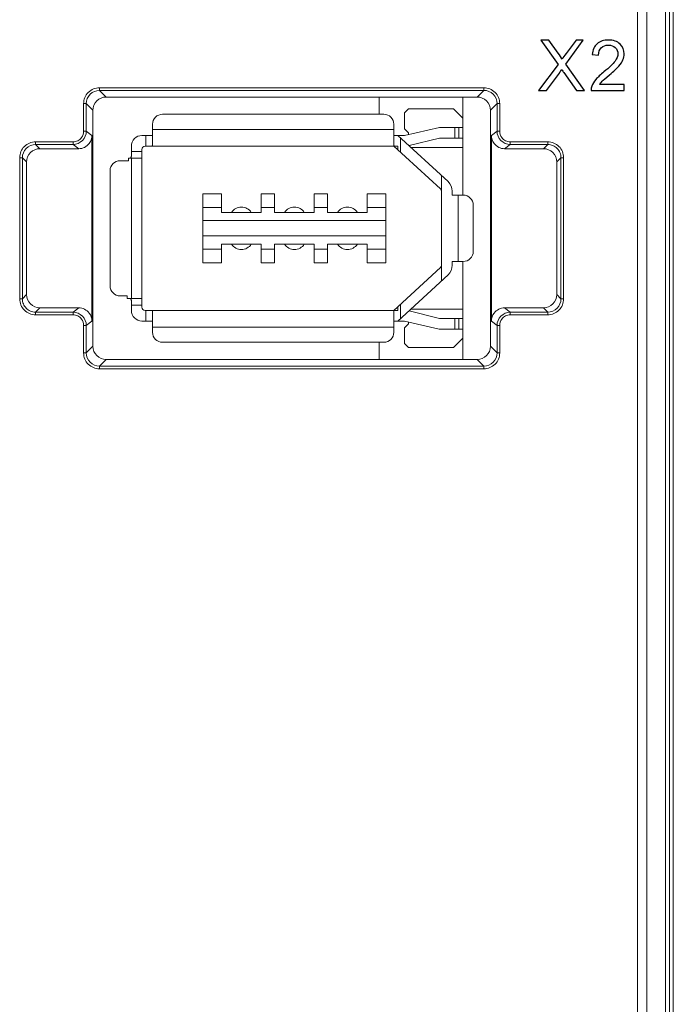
# Model space of a CAD drawing. Header units: millimetres. Extents: x -594 to 595, y -419 to 422.
# Tile 29 of 124: x -368 to -343, y 158 to 195. Entities that reach past the tile are written whole.
import ezdxf

# ---------------------------------------------------------------- set-up
doc = ezdxf.new("R2010")
doc.units = ezdxf.units.MM
doc.header["$MEASUREMENT"] = 0
doc.layers.add('layer 1', color=7, linetype='Continuous')

msp = doc.modelspace()

# ---------------------------------------------------------------- linework, layer by layer
at = {"layer": 'layer 1', "lineweight": 9}
for points in [[(-343.1827, 48.8568), (-343.1827, 48.8568), (-343.1827, 297.8562), (-343.1827, 297.8562)], [(-343.0403, 48.5136), (-343.0403, 48.5136), (-343.0403, 296.3518), (-343.0403, 296.3518)], [(-344.3898, 260.2332), (-344.3898, 260.2332), (-344.3898, 49.2109), (-344.3898, 49.2109)], [(-344.0363, 49.6982), (-344.0363, 49.6982), (-344.0363, 259.9441), (-344.0363, 259.9441)], [(-343.3291, 259.9441), (-343.3291, 259.9441), (-343.3291, 49.6982), (-343.3291, 49.6982)], [(-364.6828, 192.5063), (-364.6828, 192.5063), (-364.6828, 192.6062), (-364.6828, 192.6062)], [(-350.1876, 192.6062), (-350.1876, 192.6062), (-364.6828, 192.6062), (-364.6828, 192.6062)], [(-364.6828, 192.5063), (-364.6828, 192.5063), (-364.433, 192.2565), (-364.433, 192.2565)], [(-364.6828, 192.5063), (-364.6828, 192.5063), (-350.1876, 192.5063), (-350.1876, 192.5063)], [(-350.4374, 192.2565), (-350.4374, 192.2565), (-350.1876, 192.5063), (-350.1876, 192.5063)], [(-350.1876, 192.6062), (-350.1876, 192.6062), (-350.1876, 192.5063), (-350.1876, 192.5063)], [(-365.2824, 192.0066), (-365.2824, 192.0066), (-365.2824, 190.9673), (-365.2824, 190.9673)], [(-365.2824, 192.0066), (-365.2824, 192.0066), (-365.1825, 192.0066), (-365.1825, 192.0066)], [(-365.1825, 190.9673), (-365.1825, 190.9673), (-365.1825, 192.0066), (-365.1825, 192.0066)], [(-364.9327, 191.7568), (-364.9327, 191.7568), (-365.1825, 192.0066), (-365.1825, 192.0066)], [(-364.433, 192.2565), (-364.433, 192.2565), (-350.4374, 192.2565), (-350.4374, 192.2565)], [(-354.1327, 192.2565), (-354.1327, 192.2565), (-354.1327, 191.6065), (-354.1327, 191.6065)], [(-350.9827, 192.2565), (-350.9827, 192.2565), (-350.9827, 188.5565), (-350.9827, 188.5565)], [(-349.6879, 192.0066), (-349.6879, 192.0066), (-349.9377, 191.7568), (-349.9377, 191.7568)], [(-349.6879, 192.0066), (-349.6879, 192.0066), (-349.6879, 190.9673), (-349.6879, 190.9673)], [(-349.6879, 192.0066), (-349.6879, 192.0066), (-349.5879, 192.0066), (-349.5879, 192.0066)], [(-349.5879, 190.9673), (-349.5879, 190.9673), (-349.5879, 192.0066), (-349.5879, 192.0066)], [(-364.9327, 182.8562), (-364.9327, 182.8562), (-364.9327, 191.7568), (-364.9327, 191.7568)], [(-362.3077, 191.6065), (-362.3077, 191.6065), (-353.9577, 191.6065), (-353.9577, 191.6065)], [(-353.0327, 191.8065), (-353.0327, 191.8065), (-353.1827, 191.6565), (-353.1827, 191.6565)], [(-353.1827, 191.6565), (-353.1827, 191.6565), (-353.1827, 191.0565), (-353.1827, 191.0565)], [(-351.3327, 191.8065), (-351.3327, 191.8065), (-353.0327, 191.8065), (-353.0327, 191.8065)], [(-350.9827, 191.4565), (-350.9827, 191.4565), (-351.3327, 191.8065), (-351.3327, 191.8065)], [(-349.9377, 191.7568), (-349.9377, 191.7568), (-349.9377, 182.8562), (-349.9377, 182.8562)], [(-362.6827, 190.4315), (-362.6827, 190.4315), (-362.6827, 191.2315), (-362.6827, 191.2315)], [(-353.5827, 191.2315), (-353.5827, 191.2315), (-353.5827, 190.4315), (-353.5827, 190.4315)], [(-365.2824, 190.9673), (-365.2825, 190.8831), (-365.312, 190.7951), (-365.3623, 190.7275)], [(-365.1825, 190.9673), (-365.1825, 190.9673), (-365.2824, 190.9673), (-365.2824, 190.9673)], [(-365.1825, 190.9673), (-365.1825, 190.9673), (-364.9676, 190.8062), (-364.9676, 190.8062)], [(-353.5827, 191.0315), (-353.5827, 191.0315), (-362.6827, 191.0315), (-362.6827, 191.0315)], [(-353.1827, 191.0565), (-353.1827, 191.0565), (-353.0327, 190.9065), (-353.0327, 190.9065)], [(-351.8542, 191.1065), (-351.8542, 191.1065), (-353.1772, 190.8065), (-353.1772, 190.8065)], [(-353.0327, 190.9065), (-353.0327, 190.9065), (-353.0327, 190.8392), (-353.0327, 190.8392)], [(-351.8542, 191.1065), (-351.8542, 191.1065), (-350.9827, 191.1065), (-350.9827, 191.1065)], [(-351.2803, 191.1065), (-351.2803, 191.1065), (-351.2803, 190.7065), (-351.2803, 190.7065)], [(-351.1303, 190.7065), (-351.1303, 190.7065), (-351.1303, 191.1065), (-351.1303, 191.1065)], [(-349.9028, 190.8062), (-349.9028, 190.8062), (-349.6879, 190.9673), (-349.6879, 190.9673)], [(-349.5879, 190.9673), (-349.5879, 190.9673), (-349.6879, 190.9673), (-349.6879, 190.9673)], [(-349.508, 190.7275), (-349.5583, 190.7951), (-349.5878, 190.8831), (-349.5879, 190.9673)], [(-367.094, 190.4676), (-367.094, 190.4676), (-367.094, 190.5676), (-367.094, 190.5676)], [(-365.6823, 190.5676), (-365.6823, 190.5676), (-367.094, 190.5676), (-367.094, 190.5676)], [(-365.6823, 190.5676), (-365.6823, 190.5676), (-365.6823, 190.4676), (-365.6823, 190.4676)], [(-365.0675, 190.5064), (-365.0043, 190.5907), (-364.9676, 190.7009), (-364.9676, 190.8062)], [(-364.9676, 190.8062), (-364.9676, 190.8062), (-364.9676, 183.8068), (-364.9676, 183.8068)], [(-363.0827, 190.8065), (-363.0827, 190.8065), (-362.6827, 190.8065), (-362.6827, 190.8065)], [(-362.9327, 190.8065), (-362.9327, 190.8065), (-362.9327, 190.4065), (-362.9327, 190.4065)], [(-353.5827, 190.8065), (-353.5827, 190.8065), (-353.1772, 190.8065), (-353.1772, 190.8065)], [(-353.427, 190.8065), (-353.427, 190.8065), (-351.5307, 189.0673), (-351.5307, 189.0673)], [(-353.3327, 190.1772), (-353.3327, 190.1772), (-353.3327, 190.7199), (-353.3327, 190.7199)], [(-353.0004, 190.4242), (-353.0004, 190.4242), (-351.8542, 190.7065), (-351.8542, 190.7065)], [(-351.8542, 190.7065), (-351.8542, 190.7065), (-350.9827, 190.7065), (-350.9827, 190.7065)], [(-349.9028, 190.8062), (-349.9028, 190.8062), (-349.9028, 183.8068), (-349.9028, 183.8068)], [(-349.9028, 190.8062), (-349.9028, 190.7009), (-349.8661, 190.5907), (-349.8029, 190.5064)], [(-349.1881, 190.4676), (-349.1881, 190.4676), (-349.1881, 190.5676), (-349.1881, 190.5676)], [(-347.7764, 190.5676), (-347.7764, 190.5676), (-349.1881, 190.5676), (-349.1881, 190.5676)], [(-347.7764, 190.5676), (-347.7764, 190.5676), (-347.7764, 190.4676), (-347.7764, 190.4676)], [(-367.2863, 190.1601), (-367.38, 190.0664), (-367.4327, 189.9392), (-367.4327, 189.8066)], [(-366.9329, 190.3065), (-367.0654, 190.3065), (-367.1926, 190.2538), (-367.2863, 190.1601)], [(-367.094, 190.4676), (-367.094, 190.4676), (-366.9329, 190.3065), (-366.9329, 190.3065)], [(-367.094, 190.4676), (-367.094, 190.4676), (-365.6823, 190.4676), (-365.6823, 190.4676)], [(-366.9329, 190.3065), (-366.9329, 190.3065), (-365.4675, 190.3065), (-365.4675, 190.3065)], [(-365.4675, 190.3065), (-365.4675, 190.3065), (-365.6823, 190.4676), (-365.6823, 190.4676)], [(-363.4827, 190.0246), (-363.4827, 190.0246), (-363.4827, 190.4065), (-363.4827, 190.4065)], [(-363.0827, 190.2065), (-363.0827, 190.2065), (-363.4827, 190.2065), (-363.4827, 190.2065)], [(-363.0827, 184.3315), (-363.0827, 184.3315), (-363.0827, 190.2815), (-363.0827, 190.2815)], [(-362.9577, 190.4065), (-362.9577, 190.4065), (-353.4327, 190.4065), (-353.4327, 190.4065)], [(-353.5827, 190.4065), (-353.5827, 190.4065), (-351.8193, 188.7892), (-351.8193, 188.7892)], [(-353.4327, 190.4065), (-353.4327, 190.4065), (-353.4327, 190.2689), (-353.4327, 190.2689)], [(-352.9812, 190.4065), (-352.9812, 190.4065), (-353.0004, 190.4242), (-353.0004, 190.4242)], [(-352.9812, 190.4065), (-352.9812, 190.4065), (-352.9909, 190.4065), (-352.9909, 190.4065)], [(-352.9364, 190.3565), (-352.9364, 190.3565), (-350.9827, 190.3565), (-350.9827, 190.3565)], [(-349.1881, 190.4676), (-349.1881, 190.4676), (-349.4029, 190.3065), (-349.4029, 190.3065)], [(-349.4029, 190.3065), (-349.4029, 190.3065), (-347.9375, 190.3065), (-347.9375, 190.3065)], [(-349.1881, 190.4676), (-349.1881, 190.4676), (-347.7764, 190.4676), (-347.7764, 190.4676)], [(-347.9375, 190.3065), (-347.9375, 190.3065), (-347.7764, 190.4676), (-347.7764, 190.4676)], [(-347.5841, 190.1601), (-347.6778, 190.2538), (-347.8049, 190.3065), (-347.9375, 190.3065)], [(-347.4377, 189.8066), (-347.4377, 189.9392), (-347.4903, 190.0664), (-347.5841, 190.1601)], [(-367.6938, 189.9678), (-367.6938, 189.9678), (-367.6938, 184.6452), (-367.6938, 184.6452)], [(-367.6938, 189.9678), (-367.6938, 189.9678), (-367.5938, 189.9678), (-367.5938, 189.9678)], [(-367.5938, 184.6452), (-367.5938, 184.6452), (-367.5938, 189.9678), (-367.5938, 189.9678)], [(-367.4327, 189.8066), (-367.4327, 189.8066), (-367.5938, 189.9678), (-367.5938, 189.9678)], [(-367.4327, 184.8063), (-367.4327, 184.8063), (-367.4327, 189.8066), (-367.4327, 189.8066)], [(-363.9077, 189.8565), (-363.9077, 189.8565), (-363.5885, 189.8565), (-363.5885, 189.8565)], [(-363.5885, 189.8565), (-363.5885, 189.8565), (-363.5885, 189.9565), (-363.5885, 189.9565)], [(-363.5885, 189.9565), (-363.5885, 189.9565), (-363.0827, 189.9565), (-363.0827, 189.9565)], [(-363.4827, 190.0279), (-363.4827, 190.0279), (-363.4826, 190.0252), (-363.4826, 190.0252)], [(-363.4827, 189.9565), (-363.4827, 189.9565), (-363.4827, 184.6565), (-363.4827, 184.6565)], [(-347.2766, 189.9678), (-347.2766, 189.9678), (-347.4377, 189.8066), (-347.4377, 189.8066)], [(-347.4377, 189.8066), (-347.4377, 189.8066), (-347.4377, 184.8063), (-347.4377, 184.8063)], [(-347.2766, 189.9678), (-347.2766, 189.9678), (-347.2766, 184.6452), (-347.2766, 184.6452)], [(-347.2766, 189.9678), (-347.2766, 189.9678), (-347.1766, 189.9678), (-347.1766, 189.9678)], [(-347.1766, 184.6452), (-347.1766, 184.6452), (-347.1766, 189.9678), (-347.1766, 189.9678)], [(-364.2827, 185.1315), (-364.2827, 185.1315), (-364.2827, 189.4815), (-364.2827, 189.4815)], [(-351.7827, 189.2984), (-351.7827, 189.2984), (-351.7827, 185.3145), (-351.7827, 185.3145)], [(-351.3827, 188.7009), (-351.383, 188.8375), (-351.436, 188.9688), (-351.5307, 189.0673)], [(-351.7827, 188.7009), (-351.7827, 188.734), (-351.7959, 188.7658), (-351.8193, 188.7892)], [(-351.3827, 188.5565), (-351.3827, 188.5565), (-351.3827, 188.7009), (-351.3827, 188.7009)], [(-360.7827, 186.0065), (-360.7827, 186.0065), (-360.7827, 188.6065), (-360.7827, 188.6065)], [(-360.0827, 188.6065), (-360.0827, 188.6065), (-360.7827, 188.6065), (-360.7827, 188.6065)], [(-360.0827, 188.6065), (-360.0827, 188.6065), (-360.0827, 187.9065), (-360.0827, 187.9065)], [(-358.5827, 187.9065), (-358.5827, 187.9065), (-358.5827, 188.6065), (-358.5827, 188.6065)], [(-358.0827, 188.6065), (-358.0827, 188.6065), (-358.5827, 188.6065), (-358.5827, 188.6065)], [(-358.0827, 188.6065), (-358.0827, 188.6065), (-358.0827, 187.9065), (-358.0827, 187.9065)], [(-356.5827, 187.9065), (-356.5827, 187.9065), (-356.5827, 188.6065), (-356.5827, 188.6065)], [(-356.0827, 188.6065), (-356.0827, 188.6065), (-356.5827, 188.6065), (-356.5827, 188.6065)], [(-356.0827, 188.6065), (-356.0827, 188.6065), (-356.0827, 187.9065), (-356.0827, 187.9065)], [(-354.5827, 187.9065), (-354.5827, 187.9065), (-354.5827, 188.6065), (-354.5827, 188.6065)], [(-353.8827, 188.6065), (-353.8827, 188.6065), (-354.5827, 188.6065), (-354.5827, 188.6065)], [(-353.8827, 186.0065), (-353.8827, 186.0065), (-353.8827, 188.6065), (-353.8827, 188.6065)], [(-351.3827, 188.5565), (-351.3827, 188.5565), (-350.9627, 188.5565), (-350.9627, 188.5565)], [(-351.1577, 186.0565), (-351.1577, 186.0565), (-351.1577, 188.5565), (-351.1577, 188.5565)], [(-360.0827, 188.0965), (-360.0827, 188.0965), (-360.7827, 188.0965), (-360.7827, 188.0965)], [(-358.5827, 187.9065), (-358.5827, 187.9065), (-360.0827, 187.9065), (-360.0827, 187.9065)], [(-358.0827, 188.0965), (-358.0827, 188.0965), (-358.5827, 188.0965), (-358.5827, 188.0965)], [(-356.5827, 187.9065), (-356.5827, 187.9065), (-358.0827, 187.9065), (-358.0827, 187.9065)], [(-356.0827, 188.0965), (-356.0827, 188.0965), (-356.5827, 188.0965), (-356.5827, 188.0965)], [(-354.5827, 187.9065), (-354.5827, 187.9065), (-356.0827, 187.9065), (-356.0827, 187.9065)], [(-353.8827, 188.0965), (-353.8827, 188.0965), (-354.5827, 188.0965), (-354.5827, 188.0965)], [(-350.5877, 186.4315), (-350.5877, 186.4315), (-350.5877, 188.1815), (-350.5877, 188.1815)], [(-360.7827, 187.5965), (-360.7827, 187.5965), (-353.8827, 187.5965), (-353.8827, 187.5965)], [(-353.8827, 187.0165), (-353.8827, 187.0165), (-360.7827, 187.0165), (-360.7827, 187.0165)], [(-360.7827, 186.5165), (-360.7827, 186.5165), (-360.0827, 186.5165), (-360.0827, 186.5165)], [(-360.0827, 186.7065), (-360.0827, 186.7065), (-360.0827, 186.0065), (-360.0827, 186.0065)], [(-360.0827, 186.7065), (-360.0827, 186.7065), (-358.5827, 186.7065), (-358.5827, 186.7065)], [(-358.5827, 186.0065), (-358.5827, 186.0065), (-358.5827, 186.7065), (-358.5827, 186.7065)], [(-358.5827, 186.5165), (-358.5827, 186.5165), (-358.0827, 186.5165), (-358.0827, 186.5165)], [(-358.0827, 186.7065), (-358.0827, 186.7065), (-358.0827, 186.0065), (-358.0827, 186.0065)], [(-358.0827, 186.7065), (-358.0827, 186.7065), (-356.5827, 186.7065), (-356.5827, 186.7065)], [(-356.5827, 186.0065), (-356.5827, 186.0065), (-356.5827, 186.7065), (-356.5827, 186.7065)], [(-356.5827, 186.5165), (-356.5827, 186.5165), (-356.0827, 186.5165), (-356.0827, 186.5165)], [(-356.0827, 186.7065), (-356.0827, 186.7065), (-356.0827, 186.0065), (-356.0827, 186.0065)], [(-356.0827, 186.7065), (-356.0827, 186.7065), (-354.5827, 186.7065), (-354.5827, 186.7065)], [(-354.5827, 186.0065), (-354.5827, 186.0065), (-354.5827, 186.7065), (-354.5827, 186.7065)], [(-354.5827, 186.5165), (-354.5827, 186.5165), (-353.8827, 186.5165), (-353.8827, 186.5165)], [(-351.3827, 185.9121), (-351.3827, 185.9121), (-351.3827, 186.0565), (-351.3827, 186.0565)], [(-351.3827, 186.0565), (-351.3827, 186.0565), (-350.9627, 186.0565), (-350.9627, 186.0565)], [(-350.9827, 186.0565), (-350.9827, 186.0565), (-350.9827, 182.3565), (-350.9827, 182.3565)], [(-360.7827, 186.0065), (-360.7827, 186.0065), (-360.0827, 186.0065), (-360.0827, 186.0065)], [(-358.5827, 186.0065), (-358.5827, 186.0065), (-358.0827, 186.0065), (-358.0827, 186.0065)], [(-356.5827, 186.0065), (-356.5827, 186.0065), (-356.0827, 186.0065), (-356.0827, 186.0065)], [(-354.5827, 186.0065), (-354.5827, 186.0065), (-353.8827, 186.0065), (-353.8827, 186.0065)], [(-353.5827, 184.2065), (-353.5827, 184.2065), (-351.8193, 185.8237), (-351.8193, 185.8237)], [(-351.8193, 185.8237), (-351.7959, 185.8471), (-351.7827, 185.8789), (-351.7827, 185.9121)], [(-351.5307, 185.5456), (-351.436, 185.6441), (-351.383, 185.7754), (-351.3827, 185.9121)], [(-353.427, 183.8065), (-353.427, 183.8065), (-351.5307, 185.5456), (-351.5307, 185.5456)], [(-367.5938, 184.6452), (-367.5938, 184.6452), (-367.6938, 184.6452), (-367.6938, 184.6452)], [(-367.5938, 184.6452), (-367.5938, 184.6452), (-367.4327, 184.8063), (-367.4327, 184.8063)], [(-367.4327, 184.8063), (-367.4327, 184.6737), (-367.38, 184.5466), (-367.2863, 184.4529)], [(-363.6399, 184.7565), (-363.6399, 184.7565), (-363.9077, 184.7565), (-363.9077, 184.7565)], [(-363.6399, 184.6565), (-363.6399, 184.6565), (-363.6399, 184.7565), (-363.6399, 184.7565)], [(-363.0827, 184.6565), (-363.0827, 184.6565), (-363.6399, 184.6565), (-363.6399, 184.6565)], [(-363.4827, 184.2065), (-363.4827, 184.2065), (-363.4827, 184.5883), (-363.4827, 184.5883)], [(-363.4826, 184.5877), (-363.4826, 184.5877), (-363.4827, 184.585), (-363.4827, 184.585)], [(-347.5841, 184.4529), (-347.4903, 184.5466), (-347.4377, 184.6737), (-347.4377, 184.8063)], [(-347.4377, 184.8063), (-347.4377, 184.8063), (-347.2766, 184.6452), (-347.2766, 184.6452)], [(-347.1766, 184.6452), (-347.1766, 184.6452), (-347.2766, 184.6452), (-347.2766, 184.6452)], [(-367.2863, 184.4529), (-367.1926, 184.3591), (-367.0654, 184.3065), (-366.9329, 184.3065)], [(-366.9329, 184.3065), (-366.9329, 184.3065), (-367.094, 184.1454), (-367.094, 184.1454)], [(-365.4675, 184.3065), (-365.4675, 184.3065), (-366.9329, 184.3065), (-366.9329, 184.3065)], [(-365.6823, 184.1454), (-365.6823, 184.1454), (-365.4675, 184.3065), (-365.4675, 184.3065)], [(-363.4827, 184.4065), (-363.4827, 184.4065), (-363.0827, 184.4065), (-363.0827, 184.4065)], [(-362.9577, 184.2065), (-362.9577, 184.2065), (-353.4327, 184.2065), (-353.4327, 184.2065)], [(-362.9327, 184.2065), (-362.9327, 184.2065), (-362.9327, 183.8065), (-362.9327, 183.8065)], [(-362.6827, 183.3815), (-362.6827, 183.3815), (-362.6827, 184.1815), (-362.6827, 184.1815)], [(-353.5827, 184.1815), (-353.5827, 184.1815), (-353.5827, 183.3815), (-353.5827, 183.3815)], [(-353.4327, 184.344), (-353.4327, 184.344), (-353.4327, 184.2065), (-353.4327, 184.2065)], [(-353.3327, 183.893), (-353.3327, 183.893), (-353.3327, 184.4358), (-353.3327, 184.4358)], [(-353.0004, 184.1887), (-353.0004, 184.1887), (-352.9812, 184.2065), (-352.9812, 184.2065)], [(-351.8542, 183.9065), (-351.8542, 183.9065), (-353.0004, 184.1887), (-353.0004, 184.1887)], [(-352.9909, 184.2065), (-352.9909, 184.2065), (-352.9812, 184.2065), (-352.9812, 184.2065)], [(-350.9827, 184.2565), (-350.9827, 184.2565), (-352.9364, 184.2565), (-352.9364, 184.2565)], [(-347.9375, 184.3065), (-347.9375, 184.3065), (-349.4029, 184.3065), (-349.4029, 184.3065)], [(-349.4029, 184.3065), (-349.4029, 184.3065), (-349.1881, 184.1454), (-349.1881, 184.1454)], [(-347.9375, 184.3065), (-347.8049, 184.3065), (-347.6778, 184.3591), (-347.5841, 184.4529)], [(-347.7764, 184.1454), (-347.7764, 184.1454), (-347.9375, 184.3065), (-347.9375, 184.3065)], [(-367.094, 184.0454), (-367.094, 184.0454), (-367.094, 184.1454), (-367.094, 184.1454)], [(-365.6823, 184.1454), (-365.6823, 184.1454), (-367.094, 184.1454), (-367.094, 184.1454)], [(-367.094, 184.0454), (-367.094, 184.0454), (-365.6823, 184.0454), (-365.6823, 184.0454)], [(-365.6823, 184.1454), (-365.6823, 184.1454), (-365.6823, 184.0454), (-365.6823, 184.0454)], [(-365.3623, 183.8855), (-365.312, 183.8179), (-365.2825, 183.7299), (-365.2824, 183.6456)], [(-364.9676, 183.8068), (-364.9676, 183.8068), (-365.1825, 183.6456), (-365.1825, 183.6456)], [(-364.9676, 183.8068), (-364.9676, 183.9121), (-365.0043, 184.0223), (-365.0675, 184.1066)], [(-362.6827, 183.8065), (-362.6827, 183.8065), (-363.0827, 183.8065), (-363.0827, 183.8065)], [(-353.1772, 183.8065), (-353.1772, 183.8065), (-353.5827, 183.8065), (-353.5827, 183.8065)], [(-353.1772, 183.8065), (-353.1772, 183.8065), (-351.8772, 183.5065), (-351.8772, 183.5065)], [(-351.8542, 183.9065), (-351.8542, 183.9065), (-350.9827, 183.9065), (-350.9827, 183.9065)], [(-351.2803, 183.9065), (-351.2803, 183.9065), (-351.2803, 183.5065), (-351.2803, 183.5065)], [(-351.1303, 183.5065), (-351.1303, 183.5065), (-351.1303, 183.9065), (-351.1303, 183.9065)], [(-349.8029, 184.1066), (-349.8661, 184.0223), (-349.9028, 183.9121), (-349.9028, 183.8068)], [(-349.6879, 183.6456), (-349.6879, 183.6456), (-349.9028, 183.8068), (-349.9028, 183.8068)], [(-349.5879, 183.6456), (-349.5878, 183.7299), (-349.5583, 183.8179), (-349.508, 183.8855)], [(-349.1881, 184.0454), (-349.1881, 184.0454), (-349.1881, 184.1454), (-349.1881, 184.1454)], [(-347.7764, 184.1454), (-347.7764, 184.1454), (-349.1881, 184.1454), (-349.1881, 184.1454)], [(-349.1881, 184.0454), (-349.1881, 184.0454), (-347.7764, 184.0454), (-347.7764, 184.0454)], [(-347.7764, 184.1454), (-347.7764, 184.1454), (-347.7764, 184.0454), (-347.7764, 184.0454)], [(-365.2824, 183.6456), (-365.2824, 183.6456), (-365.2824, 182.6064), (-365.2824, 182.6064)], [(-365.2824, 183.6456), (-365.2824, 183.6456), (-365.1825, 183.6456), (-365.1825, 183.6456)], [(-365.1825, 182.6064), (-365.1825, 182.6064), (-365.1825, 183.6456), (-365.1825, 183.6456)], [(-362.6827, 183.5815), (-362.6827, 183.5815), (-353.5827, 183.5815), (-353.5827, 183.5815)], [(-353.0327, 183.7065), (-353.0327, 183.7065), (-353.1827, 183.5565), (-353.1827, 183.5565)], [(-353.1827, 183.5565), (-353.1827, 183.5565), (-353.1827, 182.9565), (-353.1827, 182.9565)], [(-353.0327, 183.7731), (-353.0327, 183.7731), (-353.0327, 183.7065), (-353.0327, 183.7065)], [(-351.8772, 183.5065), (-351.8772, 183.5065), (-350.9827, 183.5065), (-350.9827, 183.5065)], [(-349.6879, 183.6456), (-349.6879, 183.6456), (-349.6879, 182.6064), (-349.6879, 182.6064)], [(-349.6879, 183.6456), (-349.6879, 183.6456), (-349.5879, 183.6456), (-349.5879, 183.6456)], [(-349.5879, 182.6064), (-349.5879, 182.6064), (-349.5879, 183.6456), (-349.5879, 183.6456)], [(-351.3327, 182.8065), (-351.3327, 182.8065), (-350.9827, 183.1565), (-350.9827, 183.1565)], [(-365.1825, 182.6064), (-365.1825, 182.6064), (-364.9327, 182.8562), (-364.9327, 182.8562)], [(-353.9577, 183.0065), (-353.9577, 183.0065), (-362.3077, 183.0065), (-362.3077, 183.0065)], [(-354.1327, 183.0065), (-354.1327, 183.0065), (-354.1327, 182.3565), (-354.1327, 182.3565)], [(-353.1827, 182.9565), (-353.1827, 182.9565), (-353.0327, 182.8065), (-353.0327, 182.8065)], [(-353.0327, 182.8065), (-353.0327, 182.8065), (-351.3327, 182.8065), (-351.3327, 182.8065)], [(-349.9377, 182.8562), (-349.9377, 182.8562), (-349.6879, 182.6064), (-349.6879, 182.6064)], [(-365.1825, 182.6064), (-365.1825, 182.6064), (-365.2824, 182.6064), (-365.2824, 182.6064)], [(-364.433, 182.3565), (-364.433, 182.3565), (-364.6828, 182.1067), (-364.6828, 182.1067)], [(-350.4374, 182.3565), (-350.4374, 182.3565), (-364.433, 182.3565), (-364.433, 182.3565)], [(-350.1876, 182.1067), (-350.1876, 182.1067), (-350.4374, 182.3565), (-350.4374, 182.3565)], [(-349.5879, 182.6064), (-349.5879, 182.6064), (-349.6879, 182.6064), (-349.6879, 182.6064)], [(-364.6828, 182.0067), (-364.6828, 182.0067), (-364.6828, 182.1067), (-364.6828, 182.1067)], [(-350.1876, 182.1067), (-350.1876, 182.1067), (-364.6828, 182.1067), (-364.6828, 182.1067)], [(-364.6828, 182.0067), (-364.6828, 182.0067), (-350.1876, 182.0067), (-350.1876, 182.0067)], [(-350.1876, 182.1067), (-350.1876, 182.1067), (-350.1876, 182.0067), (-350.1876, 182.0067)]]:
    msp.add_open_spline(points, degree=3, dxfattribs=at)
at = {"layer": 'layer 1', "color": 250}
for points, knots in [([(-348.1196, 192.5044), (-348.1196, 192.5044), (-347.3876, 193.4873), (-347.3876, 193.4873), (-347.3876, 193.4873), (-347.3876, 193.4873), (-348.0323, 194.3988), (-348.0323, 194.3988), (-348.0323, 194.3988), (-348.0323, 194.3988), (-347.7338, 194.3988), (-347.7338, 194.3988), (-347.7338, 194.3988), (-347.7338, 194.3988), (-347.3885, 193.9142), (-347.3885, 193.9142), (-347.3885, 193.9142), (-347.3166, 193.8136), (-347.2668, 193.7369), (-347.2381, 193.6835), (-347.2381, 193.6835), (-347.1954, 193.7497), (-347.1451, 193.8202), (-347.0873, 193.8948), (-347.0873, 193.8948), (-347.0873, 193.8948), (-346.709, 194.3988), (-346.709, 194.3988), (-346.709, 194.3988), (-346.709, 194.3988), (-346.4343, 194.3988), (-346.4343, 194.3988), (-346.4343, 194.3988), (-346.4343, 194.3988), (-347.0922, 193.4983), (-347.0922, 193.4983), (-347.0922, 193.4983), (-347.0922, 193.4983), (-346.384, 192.5044), (-346.384, 192.5044), (-346.384, 192.5044), (-346.384, 192.5044), (-346.6918, 192.5044), (-346.6918, 192.5044), (-346.6918, 192.5044), (-346.6918, 192.5044), (-347.1698, 193.18), (-347.1698, 193.18), (-347.1698, 193.18), (-347.1971, 193.2183), (-347.2231, 193.2567), (-347.2474, 193.2946), (-347.2474, 193.2946), (-347.2897, 193.2311), (-347.3197, 193.1866), (-347.3382, 193.1614), (-347.3382, 193.1614), (-347.3382, 193.1614), (-347.8185, 192.5044), (-347.8185, 192.5044), (-347.8185, 192.5044), (-347.8185, 192.5044), (-348.1196, 192.5044), (-348.1196, 192.5044)], [0, 0, 0, 0, 0.0588235, 0.0588235, 0.0588235, 0.0588235, 0.1176471, 0.1176471, 0.1176471, 0.1176471, 0.1764706, 0.1764706, 0.1764706, 0.1764706, 0.2352941, 0.2352941, 0.2352941, 0.2352941, 0.2941176, 0.2941176, 0.2941176, 0.2941176, 0.3529412, 0.3529412, 0.3529412, 0.3529412, 0.4117647, 0.4117647, 0.4117647, 0.4117647, 0.4705882, 0.4705882, 0.4705882, 0.4705882, 0.5294118, 0.5294118, 0.5294118, 0.5294118, 0.5882353, 0.5882353, 0.5882353, 0.5882353, 0.6470588, 0.6470588, 0.6470588, 0.6470588, 0.7058824, 0.7058824, 0.7058824, 0.7058824, 0.7647059, 0.7647059, 0.7647059, 0.7647059, 0.8235294, 0.8235294, 0.8235294, 0.8235294, 0.8823529, 0.8823529, 0.8823529, 0.8823529, 1, 1, 1, 1]), ([(-344.8886, 192.7266), (-344.8886, 192.7266), (-344.8886, 192.5044), (-344.8886, 192.5044), (-344.8886, 192.5044), (-344.8886, 192.5044), (-346.1427, 192.5044), (-346.1427, 192.5044), (-346.1427, 192.5044), (-346.1444, 192.5604), (-346.1352, 192.6142), (-346.1153, 192.6662), (-346.1153, 192.6662), (-346.0831, 192.7513), (-346.0315, 192.8356), (-345.9606, 192.918), (-345.9606, 192.918), (-345.8896, 193.0005), (-345.7881, 193.0957), (-345.6563, 193.2038), (-345.6563, 193.2038), (-345.4512, 193.3727), (-345.3119, 193.5063), (-345.2391, 193.6051), (-345.2391, 193.6051), (-345.1659, 193.7038), (-345.1293, 193.7973), (-345.1293, 193.8855), (-345.1293, 193.8855), (-345.1293, 193.9777), (-345.1624, 194.0553), (-345.2285, 194.1188), (-345.2285, 194.1188), (-345.2947, 194.1818), (-345.3811, 194.2136), (-345.4874, 194.2136), (-345.4874, 194.2136), (-345.5998, 194.2136), (-345.6898, 194.1801), (-345.7573, 194.113), (-345.7573, 194.113), (-345.8247, 194.0465), (-345.8587, 193.9539), (-345.8596, 193.8352), (-345.8596, 193.8352), (-345.8596, 193.8352), (-346.0977, 193.859), (-346.0977, 193.859), (-346.0977, 193.859), (-346.0814, 194.0372), (-346.0196, 194.173), (-345.9129, 194.2665), (-345.9129, 194.2665), (-345.8058, 194.36), (-345.6625, 194.4067), (-345.4821, 194.4067), (-345.4821, 194.4067), (-345.3004, 194.4067), (-345.1562, 194.3565), (-345.0504, 194.2555), (-345.0504, 194.2555), (-344.9441, 194.1545), (-344.8912, 194.0293), (-344.8912, 193.8802), (-344.8912, 193.8802), (-344.8912, 193.8044), (-344.9066, 193.7298), (-344.938, 193.6566), (-344.938, 193.6566), (-344.9688, 193.583), (-345.0204, 193.5058), (-345.0923, 193.4247), (-345.0923, 193.4247), (-345.1646, 193.344), (-345.2841, 193.2324), (-345.4508, 193.0913), (-345.4508, 193.0913), (-345.5906, 192.974), (-345.6805, 192.8947), (-345.7202, 192.8528), (-345.7202, 192.8528), (-345.7599, 192.8109), (-345.7925, 192.769), (-345.8186, 192.7266), (-345.8186, 192.7266), (-345.8186, 192.7266), (-344.8886, 192.7266), (-344.8886, 192.7266)], [0, 0, 0, 0, 0.0434783, 0.0434783, 0.0434783, 0.0434783, 0.0869565, 0.0869565, 0.0869565, 0.0869565, 0.1304348, 0.1304348, 0.1304348, 0.1304348, 0.173913, 0.173913, 0.173913, 0.173913, 0.2173913, 0.2173913, 0.2173913, 0.2173913, 0.2608696, 0.2608696, 0.2608696, 0.2608696, 0.3043478, 0.3043478, 0.3043478, 0.3043478, 0.3478261, 0.3478261, 0.3478261, 0.3478261, 0.3913043, 0.3913043, 0.3913043, 0.3913043, 0.4347826, 0.4347826, 0.4347826, 0.4347826, 0.4782609, 0.4782609, 0.4782609, 0.4782609, 0.5217391, 0.5217391, 0.5217391, 0.5217391, 0.5652174, 0.5652174, 0.5652174, 0.5652174, 0.6086957, 0.6086957, 0.6086957, 0.6086957, 0.6521739, 0.6521739, 0.6521739, 0.6521739, 0.6956522, 0.6956522, 0.6956522, 0.6956522, 0.7391304, 0.7391304, 0.7391304, 0.7391304, 0.7826087, 0.7826087, 0.7826087, 0.7826087, 0.826087, 0.826087, 0.826087, 0.826087, 0.8695652, 0.8695652, 0.8695652, 0.8695652, 0.9130435, 0.9130435, 0.9130435, 0.9130435, 1, 1, 1, 1])]:
    msp.add_open_spline(points, degree=3, knots=knots, dxfattribs=at)
at = {"layer": 'layer 1', "lineweight": 9}
for points, knots in [([(-365.1068, 192.4306), (-365.1614, 192.3749), (-365.2068, 192.3087), (-365.2368, 192.2361), (-365.2368, 192.2361), (-365.2668, 192.1635), (-365.2815, 192.0846), (-365.2824, 192.0066)], [0, 0, 0, 0, 0.3333333, 0.3333333, 0.3333333, 0.3333333, 1, 1, 1, 1]), ([(-364.6828, 192.5063), (-364.81, 192.5063), (-364.9417, 192.4517), (-365.0348, 192.3586), (-365.0348, 192.3586), (-365.1279, 192.2655), (-365.1825, 192.1338), (-365.1825, 192.0066)], [0, 0, 0, 0, 0.3333333, 0.3333333, 0.3333333, 0.3333333, 1, 1, 1, 1]), ([(-364.6828, 192.6062), (-364.7608, 192.6053), (-364.8397, 192.5906), (-364.9123, 192.5606), (-364.9123, 192.5606), (-364.9849, 192.5305), (-365.0511, 192.4852), (-365.1068, 192.4306)], [0, 0, 0, 0, 0.3333333, 0.3333333, 0.3333333, 0.3333333, 1, 1, 1, 1]), ([(-349.7635, 192.4306), (-349.8192, 192.4852), (-349.8855, 192.5305), (-349.9581, 192.5606), (-349.9581, 192.5606), (-350.0307, 192.5906), (-350.1096, 192.6053), (-350.1876, 192.6062)], [0, 0, 0, 0, 0.3333333, 0.3333333, 0.3333333, 0.3333333, 1, 1, 1, 1]), ([(-349.6878, 192.0065), (-349.6878, 192.1391), (-349.7404, 192.2662), (-349.8341, 192.36), (-349.8341, 192.36), (-349.9279, 192.4537), (-350.055, 192.5063), (-350.1876, 192.5063)], [0, 0, 0, 0, 0.3333333, 0.3333333, 0.3333333, 0.3333333, 1, 1, 1, 1]), ([(-349.5879, 192.0066), (-349.5888, 192.0846), (-349.6036, 192.1635), (-349.6336, 192.2361), (-349.6336, 192.2361), (-349.6636, 192.3086), (-349.709, 192.3749), (-349.7635, 192.4306)], [0, 0, 0, 0, 0.3333333, 0.3333333, 0.3333333, 0.3333333, 1, 1, 1, 1]), ([(-364.433, 192.2565), (-364.5655, 192.2565), (-364.6927, 192.2039), (-364.7864, 192.1101), (-364.7864, 192.1101), (-364.8801, 192.0164), (-364.9327, 191.8893), (-364.9327, 191.7567)], [0, 0, 0, 0, 0.3333333, 0.3333333, 0.3333333, 0.3333333, 1, 1, 1, 1]), ([(-349.9377, 191.7567), (-349.9376, 191.8893), (-349.9903, 192.0164), (-350.084, 192.1101), (-350.084, 192.1101), (-350.1777, 192.2039), (-350.3048, 192.2565), (-350.4374, 192.2565)], [0, 0, 0, 0, 0.3333333, 0.3333333, 0.3333333, 0.3333333, 1, 1, 1, 1]), ([(-362.3077, 191.6065), (-362.4071, 191.6065), (-362.5025, 191.567), (-362.5728, 191.4966), (-362.5728, 191.4966), (-362.6432, 191.4263), (-362.6827, 191.3309), (-362.6827, 191.2315)], [0, 0, 0, 0, 0.3333333, 0.3333333, 0.3333333, 0.3333333, 1, 1, 1, 1]), ([(-353.5827, 191.2315), (-353.5827, 191.3309), (-353.6222, 191.4263), (-353.6925, 191.4966), (-353.6925, 191.4966), (-353.7628, 191.567), (-353.8582, 191.6065), (-353.9577, 191.6065)], [0, 0, 0, 0, 0.3333333, 0.3333333, 0.3333333, 0.3333333, 1, 1, 1, 1]), ([(-365.1825, 190.9673), (-365.1825, 190.8401), (-365.2372, 190.7085), (-365.3303, 190.6154), (-365.3303, 190.6154), (-365.4235, 190.5223), (-365.5551, 190.4676), (-365.6823, 190.4676)], [0, 0, 0, 0, 0.3333333, 0.3333333, 0.3333333, 0.3333333, 1, 1, 1, 1]), ([(-349.1881, 190.4676), (-349.3153, 190.4676), (-349.4469, 190.5223), (-349.5401, 190.6154), (-349.5401, 190.6154), (-349.6332, 190.7085), (-349.6879, 190.8401), (-349.6879, 190.9673)], [0, 0, 0, 0, 0.3333333, 0.3333333, 0.3333333, 0.3333333, 1, 1, 1, 1]), ([(-367.094, 190.5676), (-367.172, 190.5667), (-367.2509, 190.5519), (-367.3235, 190.5219), (-367.3235, 190.5219), (-367.3961, 190.4918), (-367.4624, 190.4465), (-367.5181, 190.3919)], [0, 0, 0, 0, 0.3333333, 0.3333333, 0.3333333, 0.3333333, 1, 1, 1, 1]), ([(-365.3623, 190.7275), (-365.3999, 190.6791), (-365.4482, 190.6374), (-365.5035, 190.6098), (-365.5035, 190.6098), (-365.5588, 190.5822), (-365.6211, 190.5687), (-365.6823, 190.5676)], [0, 0, 0, 0, 0.3333333, 0.3333333, 0.3333333, 0.3333333, 1, 1, 1, 1]), ([(-365.4675, 190.3065), (-365.3909, 190.3065), (-365.3132, 190.3245), (-365.2439, 190.3592), (-365.2439, 190.3592), (-365.1745, 190.3939), (-365.1134, 190.4451), (-365.0675, 190.5064)], [0, 0, 0, 0, 0.3333333, 0.3333333, 0.3333333, 0.3333333, 1, 1, 1, 1]), ([(-363.0827, 190.8065), (-363.1888, 190.8065), (-363.2905, 190.7643), (-363.3655, 190.6893), (-363.3655, 190.6893), (-363.4405, 190.6143), (-363.4827, 190.5126), (-363.4827, 190.4065)], [0, 0, 0, 0, 0.3333333, 0.3333333, 0.3333333, 0.3333333, 1, 1, 1, 1]), ([(-349.8029, 190.5064), (-349.7569, 190.4451), (-349.6959, 190.3939), (-349.6265, 190.3592), (-349.6265, 190.3592), (-349.5571, 190.3245), (-349.4795, 190.3065), (-349.4029, 190.3065)], [0, 0, 0, 0, 0.3333333, 0.3333333, 0.3333333, 0.3333333, 1, 1, 1, 1]), ([(-349.1881, 190.5676), (-349.2493, 190.5686), (-349.3116, 190.5822), (-349.3669, 190.6098), (-349.3669, 190.6098), (-349.4222, 190.6374), (-349.4704, 190.6791), (-349.508, 190.7275)], [0, 0, 0, 0, 0.3333333, 0.3333333, 0.3333333, 0.3333333, 1, 1, 1, 1]), ([(-347.3523, 190.3919), (-347.408, 190.4465), (-347.4743, 190.4918), (-347.5469, 190.5219), (-347.5469, 190.5219), (-347.6195, 190.5519), (-347.6984, 190.5666), (-347.7764, 190.5676)], [0, 0, 0, 0, 0.3333333, 0.3333333, 0.3333333, 0.3333333, 1, 1, 1, 1]), ([(-367.5181, 190.3919), (-367.5727, 190.3362), (-367.618, 190.2699), (-367.6481, 190.1973), (-367.6481, 190.1973), (-367.6781, 190.1247), (-367.6928, 190.0458), (-367.6938, 189.9678)], [0, 0, 0, 0, 0.3333333, 0.3333333, 0.3333333, 0.3333333, 1, 1, 1, 1]), ([(-367.094, 190.4676), (-367.2212, 190.4676), (-367.3529, 190.413), (-367.446, 190.3198), (-367.446, 190.3198), (-367.5392, 190.2267), (-367.5938, 190.095), (-367.5938, 189.9678)], [0, 0, 0, 0, 0.3333333, 0.3333333, 0.3333333, 0.3333333, 1, 1, 1, 1]), ([(-362.9577, 190.4065), (-362.9908, 190.4065), (-363.0226, 190.3933), (-363.0461, 190.3699), (-363.0461, 190.3699), (-363.0695, 190.3464), (-363.0827, 190.3146), (-363.0827, 190.2815)], [0, 0, 0, 0, 0.3333333, 0.3333333, 0.3333333, 0.3333333, 1, 1, 1, 1]), ([(-362.6827, 190.4315), (-362.6827, 190.4293), (-362.683, 190.4271), (-362.6838, 190.4251), (-362.6838, 190.4251), (-362.6846, 190.4231), (-362.6858, 190.4212), (-362.6872, 190.4197), (-362.6872, 190.4197), (-362.6889, 190.4179), (-362.6909, 190.4164), (-362.693, 190.4152), (-362.693, 190.4152), (-362.6955, 190.4138), (-362.6982, 190.4127), (-362.701, 190.4118), (-362.701, 190.4118), (-362.7082, 190.4094), (-362.7159, 190.4083), (-362.7235, 190.4076), (-362.7235, 190.4076), (-362.7337, 190.4067), (-362.7439, 190.4065), (-362.7541, 190.4065)], [0, 0, 0, 0, 0.1428571, 0.1428571, 0.1428571, 0.1428571, 0.2857143, 0.2857143, 0.2857143, 0.2857143, 0.4285714, 0.4285714, 0.4285714, 0.4285714, 0.5714286, 0.5714286, 0.5714286, 0.5714286, 0.7142857, 0.7142857, 0.7142857, 0.7142857, 1, 1, 1, 1]), ([(-353.5112, 190.4065), (-353.5214, 190.4065), (-353.5316, 190.4067), (-353.5418, 190.4076), (-353.5418, 190.4076), (-353.5495, 190.4083), (-353.5571, 190.4094), (-353.5644, 190.4118), (-353.5644, 190.4118), (-353.5672, 190.4127), (-353.5699, 190.4138), (-353.5724, 190.4152), (-353.5724, 190.4152), (-353.5745, 190.4164), (-353.5765, 190.4179), (-353.5781, 190.4197), (-353.5781, 190.4197), (-353.5796, 190.4212), (-353.5808, 190.4231), (-353.5815, 190.4251), (-353.5815, 190.4251), (-353.5823, 190.4271), (-353.5827, 190.4293), (-353.5827, 190.4315)], [0, 0, 0, 0, 0.1428571, 0.1428571, 0.1428571, 0.1428571, 0.2857143, 0.2857143, 0.2857143, 0.2857143, 0.4285714, 0.4285714, 0.4285714, 0.4285714, 0.5714286, 0.5714286, 0.5714286, 0.5714286, 0.7142857, 0.7142857, 0.7142857, 0.7142857, 1, 1, 1, 1]), ([(-347.4243, 190.3198), (-347.4696, 190.3651), (-347.5239, 190.4024), (-347.5834, 190.4278), (-347.5834, 190.4278), (-347.6443, 190.4539), (-347.7107, 190.4676), (-347.7764, 190.4676)], [0, 0, 0, 0, 0.3333333, 0.3333333, 0.3333333, 0.3333333, 1, 1, 1, 1]), ([(-347.2766, 189.9678), (-347.2766, 190.0334), (-347.2903, 190.0998), (-347.3164, 190.1608), (-347.3164, 190.1608), (-347.3418, 190.2202), (-347.379, 190.2745), (-347.4243, 190.3198)], [0, 0, 0, 0, 0.3333333, 0.3333333, 0.3333333, 0.3333333, 1, 1, 1, 1]), ([(-347.1766, 189.9678), (-347.1775, 190.0458), (-347.1922, 190.1247), (-347.2223, 190.1973), (-347.2223, 190.1973), (-347.2523, 190.2699), (-347.2977, 190.3362), (-347.3523, 190.3919)], [0, 0, 0, 0, 0.3333333, 0.3333333, 0.3333333, 0.3333333, 1, 1, 1, 1]), ([(-363.9077, 189.8565), (-364.0071, 189.8565), (-364.1025, 189.817), (-364.1728, 189.7466), (-364.1728, 189.7466), (-364.2432, 189.6763), (-364.2827, 189.5809), (-364.2827, 189.4815)], [0, 0, 0, 0, 0.3333333, 0.3333333, 0.3333333, 0.3333333, 1, 1, 1, 1]), ([(-363.5009, 189.971), (-363.5026, 189.9697), (-363.5044, 189.9684), (-363.5063, 189.9673), (-363.5063, 189.9673), (-363.5125, 189.9635), (-363.5196, 189.9612), (-363.5267, 189.9596)], [0, 0, 0, 0, 0.3333333, 0.3333333, 0.3333333, 0.3333333, 1, 1, 1, 1]), ([(-363.4827, 190.0252), (-363.4827, 190.0195), (-363.4829, 190.0137), (-363.4836, 190.008), (-363.4836, 190.008), (-363.4842, 190.0029), (-363.4851, 189.9979), (-363.4867, 189.993), (-363.4867, 189.993), (-363.488, 189.9887), (-363.4899, 189.9845), (-363.4923, 189.9807), (-363.4923, 189.9807), (-363.4947, 189.9771), (-363.4976, 189.9738), (-363.5009, 189.971)], [0, 0, 0, 0, 0.2, 0.2, 0.2, 0.2, 0.4, 0.4, 0.4, 0.4, 0.6, 0.6, 0.6, 0.6, 1, 1, 1, 1]), ([(-350.5877, 188.1815), (-350.5877, 188.2809), (-350.6272, 188.3763), (-350.6975, 188.4466), (-350.6975, 188.4466), (-350.7678, 188.517), (-350.8632, 188.5565), (-350.9627, 188.5565)], [0, 0, 0, 0, 0.3333333, 0.3333333, 0.3333333, 0.3333333, 1, 1, 1, 1]), ([(-358.9582, 187.9065), (-359.0419, 188.0315), (-359.1823, 188.1065), (-359.3327, 188.1065), (-359.3327, 188.1065), (-359.4831, 188.1065), (-359.6235, 188.0315), (-359.7071, 187.9065)], [0, 0, 0, 0, 0.3333333, 0.3333333, 0.3333333, 0.3333333, 1, 1, 1, 1]), ([(-356.9582, 187.9065), (-357.0419, 188.0315), (-357.1823, 188.1065), (-357.3327, 188.1065), (-357.3327, 188.1065), (-357.4831, 188.1065), (-357.6235, 188.0315), (-357.7071, 187.9065)], [0, 0, 0, 0, 0.3333333, 0.3333333, 0.3333333, 0.3333333, 1, 1, 1, 1]), ([(-354.9582, 187.9065), (-355.0419, 188.0315), (-355.1823, 188.1065), (-355.3327, 188.1065), (-355.3327, 188.1065), (-355.4831, 188.1065), (-355.6235, 188.0315), (-355.7071, 187.9065)], [0, 0, 0, 0, 0.3333333, 0.3333333, 0.3333333, 0.3333333, 1, 1, 1, 1]), ([(-359.7071, 186.7065), (-359.6235, 186.5815), (-359.4831, 186.5065), (-359.3327, 186.5065), (-359.3327, 186.5065), (-359.1823, 186.5065), (-359.0419, 186.5815), (-358.9582, 186.7065)], [0, 0, 0, 0, 0.3333333, 0.3333333, 0.3333333, 0.3333333, 1, 1, 1, 1]), ([(-357.7071, 186.7065), (-357.6235, 186.5815), (-357.4831, 186.5065), (-357.3327, 186.5065), (-357.3327, 186.5065), (-357.1823, 186.5065), (-357.0419, 186.5815), (-356.9582, 186.7065)], [0, 0, 0, 0, 0.3333333, 0.3333333, 0.3333333, 0.3333333, 1, 1, 1, 1]), ([(-355.7071, 186.7065), (-355.6235, 186.5815), (-355.4831, 186.5065), (-355.3327, 186.5065), (-355.3327, 186.5065), (-355.1823, 186.5065), (-355.0419, 186.5815), (-354.9582, 186.7065)], [0, 0, 0, 0, 0.3333333, 0.3333333, 0.3333333, 0.3333333, 1, 1, 1, 1]), ([(-350.9627, 186.0565), (-350.8632, 186.0565), (-350.7678, 186.096), (-350.6975, 186.1663), (-350.6975, 186.1663), (-350.6272, 186.2366), (-350.5877, 186.332), (-350.5877, 186.4315)], [0, 0, 0, 0, 0.3333333, 0.3333333, 0.3333333, 0.3333333, 1, 1, 1, 1]), ([(-364.2827, 185.1315), (-364.2827, 185.032), (-364.2432, 184.9366), (-364.1728, 184.8663), (-364.1728, 184.8663), (-364.1025, 184.796), (-364.0071, 184.7565), (-363.9077, 184.7565)], [0, 0, 0, 0, 0.3333333, 0.3333333, 0.3333333, 0.3333333, 1, 1, 1, 1]), ([(-367.6938, 184.6452), (-367.6929, 184.5672), (-367.6781, 184.4883), (-367.6481, 184.4157), (-367.6481, 184.4157), (-367.618, 184.3431), (-367.5727, 184.2768), (-367.5181, 184.221)], [0, 0, 0, 0, 0.3333333, 0.3333333, 0.3333333, 0.3333333, 1, 1, 1, 1]), ([(-367.5938, 184.6452), (-367.5938, 184.5795), (-367.5801, 184.5131), (-367.554, 184.4522), (-367.554, 184.4522), (-367.5286, 184.3927), (-367.4913, 184.3384), (-367.446, 184.2931)], [0, 0, 0, 0, 0.3333333, 0.3333333, 0.3333333, 0.3333333, 1, 1, 1, 1]), ([(-363.5269, 184.6534), (-363.5244, 184.6528), (-363.5219, 184.6522), (-363.5194, 184.6514), (-363.5194, 184.6514), (-363.5129, 184.6494), (-363.5064, 184.6464), (-363.5011, 184.6421)], [0, 0, 0, 0, 0.3333333, 0.3333333, 0.3333333, 0.3333333, 1, 1, 1, 1]), ([(-363.5011, 184.6421), (-363.4977, 184.6393), (-363.4948, 184.636), (-363.4924, 184.6324), (-363.4924, 184.6324), (-363.4899, 184.6286), (-363.4881, 184.6244), (-363.4867, 184.62), (-363.4867, 184.62), (-363.4851, 184.6152), (-363.4842, 184.6101), (-363.4836, 184.605), (-363.4836, 184.605), (-363.4829, 184.5993), (-363.4827, 184.5935), (-363.4827, 184.5877)], [0, 0, 0, 0, 0.2, 0.2, 0.2, 0.2, 0.4, 0.4, 0.4, 0.4, 0.6, 0.6, 0.6, 0.6, 1, 1, 1, 1]), ([(-347.7764, 184.1454), (-347.6491, 184.1453), (-347.5175, 184.2), (-347.4243, 184.2931), (-347.4243, 184.2931), (-347.3312, 184.3863), (-347.2766, 184.5179), (-347.2766, 184.6452)], [0, 0, 0, 0, 0.3333333, 0.3333333, 0.3333333, 0.3333333, 1, 1, 1, 1]), ([(-347.3523, 184.221), (-347.2976, 184.2768), (-347.2523, 184.3431), (-347.2223, 184.4157), (-347.2223, 184.4157), (-347.1923, 184.4883), (-347.1775, 184.5672), (-347.1766, 184.6452)], [0, 0, 0, 0, 0.3333333, 0.3333333, 0.3333333, 0.3333333, 1, 1, 1, 1]), ([(-367.5181, 184.221), (-367.4624, 184.1664), (-367.3961, 184.1211), (-367.3235, 184.0911), (-367.3235, 184.0911), (-367.2509, 184.0611), (-367.172, 184.0463), (-367.094, 184.0454)], [0, 0, 0, 0, 0.3333333, 0.3333333, 0.3333333, 0.3333333, 1, 1, 1, 1]), ([(-367.446, 184.2931), (-367.4007, 184.2478), (-367.3464, 184.2106), (-367.287, 184.1851), (-367.287, 184.1851), (-367.226, 184.1591), (-367.1597, 184.1454), (-367.094, 184.1454)], [0, 0, 0, 0, 0.3333333, 0.3333333, 0.3333333, 0.3333333, 1, 1, 1, 1]), ([(-365.0675, 184.1066), (-365.1134, 184.1678), (-365.1745, 184.2191), (-365.2439, 184.2537), (-365.2439, 184.2537), (-365.3132, 184.2884), (-365.3909, 184.3065), (-365.4675, 184.3065)], [0, 0, 0, 0, 0.3333333, 0.3333333, 0.3333333, 0.3333333, 1, 1, 1, 1]), ([(-363.4827, 184.2065), (-363.4827, 184.1004), (-363.4405, 183.9986), (-363.3655, 183.9236), (-363.3655, 183.9236), (-363.2905, 183.8486), (-363.1888, 183.8065), (-363.0827, 183.8065)], [0, 0, 0, 0, 0.3333333, 0.3333333, 0.3333333, 0.3333333, 1, 1, 1, 1]), ([(-363.0827, 184.3315), (-363.0827, 184.2983), (-363.0695, 184.2665), (-363.0461, 184.2431), (-363.0461, 184.2431), (-363.0226, 184.2196), (-362.9908, 184.2065), (-362.9577, 184.2065)], [0, 0, 0, 0, 0.3333333, 0.3333333, 0.3333333, 0.3333333, 1, 1, 1, 1]), ([(-362.7541, 184.2065), (-362.7439, 184.2065), (-362.7337, 184.2062), (-362.7235, 184.2053), (-362.7235, 184.2053), (-362.7159, 184.2046), (-362.7082, 184.2035), (-362.701, 184.2011), (-362.701, 184.2011), (-362.6982, 184.2002), (-362.6955, 184.1992), (-362.693, 184.1977), (-362.693, 184.1977), (-362.6909, 184.1965), (-362.6889, 184.1951), (-362.6872, 184.1933), (-362.6872, 184.1933), (-362.6858, 184.1917), (-362.6846, 184.1899), (-362.6838, 184.1879), (-362.6838, 184.1879), (-362.683, 184.1858), (-362.6827, 184.1836), (-362.6827, 184.1815)], [0, 0, 0, 0, 0.1428571, 0.1428571, 0.1428571, 0.1428571, 0.2857143, 0.2857143, 0.2857143, 0.2857143, 0.4285714, 0.4285714, 0.4285714, 0.4285714, 0.5714286, 0.5714286, 0.5714286, 0.5714286, 0.7142857, 0.7142857, 0.7142857, 0.7142857, 1, 1, 1, 1]), ([(-353.5827, 184.1815), (-353.5827, 184.1836), (-353.5823, 184.1858), (-353.5815, 184.1879), (-353.5815, 184.1879), (-353.5808, 184.1899), (-353.5796, 184.1917), (-353.5781, 184.1933), (-353.5781, 184.1933), (-353.5765, 184.1951), (-353.5745, 184.1965), (-353.5724, 184.1977), (-353.5724, 184.1977), (-353.5699, 184.1992), (-353.5672, 184.2002), (-353.5644, 184.2011), (-353.5644, 184.2011), (-353.5571, 184.2035), (-353.5495, 184.2046), (-353.5418, 184.2053), (-353.5418, 184.2053), (-353.5316, 184.2062), (-353.5214, 184.2065), (-353.5112, 184.2065)], [0, 0, 0, 0, 0.1428571, 0.1428571, 0.1428571, 0.1428571, 0.2857143, 0.2857143, 0.2857143, 0.2857143, 0.4285714, 0.4285714, 0.4285714, 0.4285714, 0.5714286, 0.5714286, 0.5714286, 0.5714286, 0.7142857, 0.7142857, 0.7142857, 0.7142857, 1, 1, 1, 1]), ([(-349.4029, 184.3065), (-349.4795, 184.3065), (-349.5571, 184.2884), (-349.6265, 184.2537), (-349.6265, 184.2537), (-349.6959, 184.2191), (-349.7569, 184.1678), (-349.8029, 184.1066)], [0, 0, 0, 0, 0.3333333, 0.3333333, 0.3333333, 0.3333333, 1, 1, 1, 1]), ([(-347.7764, 184.0454), (-347.6984, 184.0463), (-347.6195, 184.061), (-347.5469, 184.0911), (-347.5469, 184.0911), (-347.4743, 184.1211), (-347.408, 184.1665), (-347.3523, 184.221)], [0, 0, 0, 0, 0.3333333, 0.3333333, 0.3333333, 0.3333333, 1, 1, 1, 1]), ([(-365.6823, 184.1454), (-365.5551, 184.1453), (-365.4234, 184.0907), (-365.3303, 183.9976), (-365.3303, 183.9976), (-365.2372, 183.9045), (-365.1825, 183.7729), (-365.1825, 183.6456)], [0, 0, 0, 0, 0.3333333, 0.3333333, 0.3333333, 0.3333333, 1, 1, 1, 1]), ([(-365.6823, 184.0454), (-365.6211, 184.0443), (-365.5588, 184.0308), (-365.5035, 184.0031), (-365.5035, 184.0031), (-365.4482, 183.9755), (-365.3999, 183.9338), (-365.3623, 183.8855)], [0, 0, 0, 0, 0.3333333, 0.3333333, 0.3333333, 0.3333333, 1, 1, 1, 1]), ([(-349.6879, 183.6456), (-349.6879, 183.7729), (-349.6332, 183.9045), (-349.5401, 183.9976), (-349.5401, 183.9976), (-349.4469, 184.0907), (-349.3153, 184.1453), (-349.1881, 184.1454)], [0, 0, 0, 0, 0.3333333, 0.3333333, 0.3333333, 0.3333333, 1, 1, 1, 1]), ([(-349.508, 183.8855), (-349.4705, 183.9338), (-349.4222, 183.9755), (-349.3669, 184.0031), (-349.3669, 184.0031), (-349.3116, 184.0307), (-349.2493, 184.0443), (-349.1881, 184.0454)], [0, 0, 0, 0, 0.3333333, 0.3333333, 0.3333333, 0.3333333, 1, 1, 1, 1]), ([(-362.6827, 183.3815), (-362.6827, 183.282), (-362.6432, 183.1866), (-362.5728, 183.1163), (-362.5728, 183.1163), (-362.5025, 183.046), (-362.4071, 183.0065), (-362.3077, 183.0065)], [0, 0, 0, 0, 0.3333333, 0.3333333, 0.3333333, 0.3333333, 1, 1, 1, 1]), ([(-353.9577, 183.0065), (-353.8582, 183.0065), (-353.7628, 183.046), (-353.6925, 183.1163), (-353.6925, 183.1163), (-353.6222, 183.1866), (-353.5827, 183.282), (-353.5827, 183.3815)], [0, 0, 0, 0, 0.3333333, 0.3333333, 0.3333333, 0.3333333, 1, 1, 1, 1]), ([(-364.9327, 182.8562), (-364.9327, 182.7237), (-364.8801, 182.5965), (-364.7864, 182.5028), (-364.7864, 182.5028), (-364.6927, 182.4091), (-364.5655, 182.3564), (-364.433, 182.3565)], [0, 0, 0, 0, 0.3333333, 0.3333333, 0.3333333, 0.3333333, 1, 1, 1, 1]), ([(-350.4374, 182.3565), (-350.3048, 182.3564), (-350.1777, 182.4091), (-350.084, 182.5028), (-350.084, 182.5028), (-349.9903, 182.5965), (-349.9376, 182.7237), (-349.9377, 182.8562)], [0, 0, 0, 0, 0.3333333, 0.3333333, 0.3333333, 0.3333333, 1, 1, 1, 1]), ([(-365.2824, 182.6064), (-365.2815, 182.5284), (-365.2668, 182.4495), (-365.2368, 182.3769), (-365.2368, 182.3769), (-365.2067, 182.3043), (-365.1614, 182.238), (-365.1068, 182.1823)], [0, 0, 0, 0, 0.3333333, 0.3333333, 0.3333333, 0.3333333, 1, 1, 1, 1]), ([(-365.1825, 182.6064), (-365.1826, 182.4738), (-365.1299, 182.3467), (-365.0362, 182.2529), (-365.0362, 182.2529), (-364.9425, 182.1592), (-364.8153, 182.1065), (-364.6827, 182.1066)], [0, 0, 0, 0, 0.3333333, 0.3333333, 0.3333333, 0.3333333, 1, 1, 1, 1]), ([(-350.1876, 182.1067), (-350.0603, 182.1066), (-349.9287, 182.1612), (-349.8356, 182.2544), (-349.8356, 182.2544), (-349.7424, 182.3475), (-349.6878, 182.4791), (-349.6879, 182.6064)], [0, 0, 0, 0, 0.3333333, 0.3333333, 0.3333333, 0.3333333, 1, 1, 1, 1]), ([(-349.7635, 182.1823), (-349.7089, 182.238), (-349.6636, 182.3043), (-349.6336, 182.3769), (-349.6336, 182.3769), (-349.6036, 182.4495), (-349.5889, 182.5284), (-349.5879, 182.6064)], [0, 0, 0, 0, 0.3333333, 0.3333333, 0.3333333, 0.3333333, 1, 1, 1, 1]), ([(-365.1068, 182.1823), (-365.0512, 182.1277), (-364.9849, 182.0824), (-364.9123, 182.0524), (-364.9123, 182.0524), (-364.8397, 182.0224), (-364.7608, 182.0077), (-364.6828, 182.0067)], [0, 0, 0, 0, 0.3333333, 0.3333333, 0.3333333, 0.3333333, 1, 1, 1, 1]), ([(-350.1876, 182.0067), (-350.1096, 182.0076), (-350.0307, 182.0224), (-349.9581, 182.0524), (-349.9581, 182.0524), (-349.8855, 182.0824), (-349.8192, 182.1278), (-349.7635, 182.1823)], [0, 0, 0, 0, 0.3333333, 0.3333333, 0.3333333, 0.3333333, 1, 1, 1, 1])]:
    msp.add_open_spline(points, degree=3, knots=knots, dxfattribs=at)

doc.saveas('drawing.dxf')
